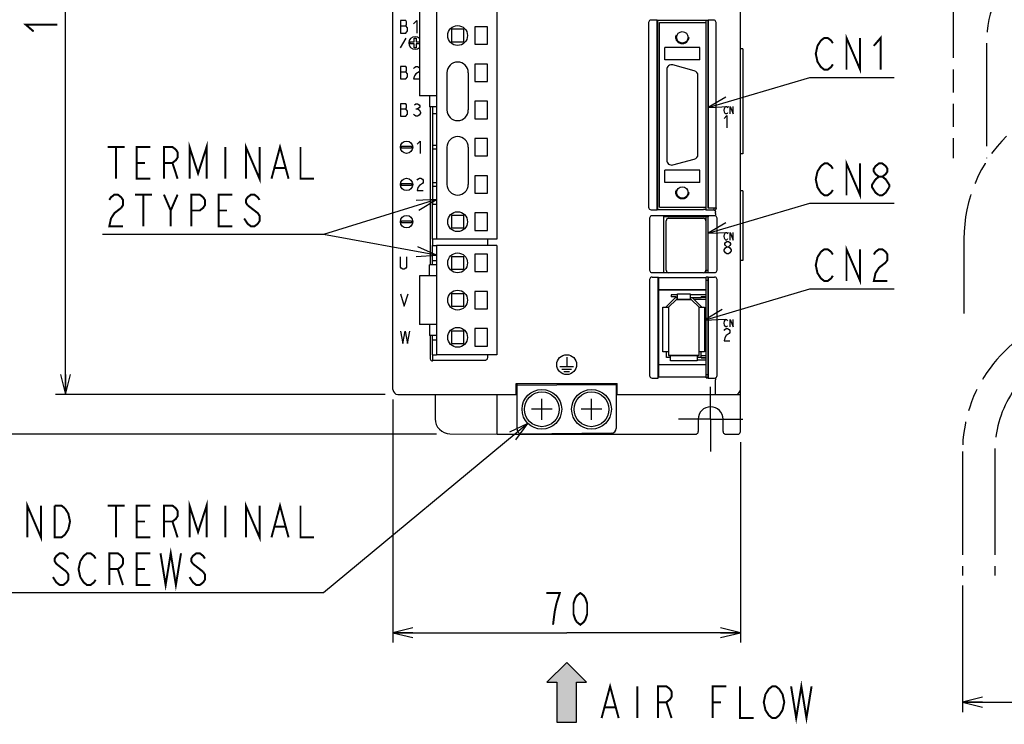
# Model space of a CAD drawing. Extents: x 60 to 814, y 62 to 560.
# Tile 5 of 21: x 335 to 533, y 214 to 355. Entities that reach past the tile are written whole.
import ezdxf

# ---------------------------------------------------------------- set-up
doc = ezdxf.new("R2010")
doc.units = 0
doc.header["$LTSCALE"] = 46.2
for name, pattern in [('CENTER', [0.6, 0.375, -0.075, 0.075, -0.075]), ('HIDDEN', [0.2, 0.1, -0.1]), ('PHANTOM', [0.8, 0.45, -0.05, 0.1, -0.05, 0.1, -0.05])]:
    doc.linetypes.add(name, pattern=pattern)
doc.layers.get('0').update_dxf_attribs({"linetype": 'CONTINUOUS'})
for name, color, linetype in [('ALL_AXIS', 7, 'CONTINUOUS'), ('ALL_CURVE', 7, 'CONTINUOUS'), ('ALL_DIM', 7, 'CONTINUOUS'), ('ALL_FEATURES', 7, 'CONTINUOUS'), ('ALL_NOTE', 7, 'CONTINUOUS'), ('DEFAULT_2', 8, 'HIDDEN')]:
    doc.layers.add(name, color=color, linetype=linetype)
doc.dimstyles.get("Standard").update_dxf_attribs({"dimtxt": 2.5, "dimasz": 2.5, "dimexe": 1.25, "dimexo": 0.625, "dimtad": 1, "dimcen": 2.5, "dimazin": 3, "dimtfac": 1, "dimtmove": 0, "dimatfit": 3})

# ---------------------------------------------------------------- blocks, each defined once
blk = doc.blocks.new('_OPEN')
at = {"color": 0, "linetype": 'BYBLOCK'}
for p, q in [((0, 0), (-1, 0.25)), ((-1, -0.25), (0, 0)), ((-1, 0), (0, 0))]:
    blk.add_line(p, q, dxfattribs=at)
blk = doc.blocks.new('*D2')
at = {"layer": 'ALL_DIM', "color": 2, "linetype": 'CONTINUOUS'}
for p, q in [((406.6, 440), (342, 440)), ((344, 440), (344, 360)), ((344, 280), (344, 360)), ((408.43, 280), (342, 280))]:
    blk.add_line(p, q, dxfattribs=at)
at = {"layer": 'ALL_DIM', "color": 2, "linetype": 'CONTINUOUS', "xscale": 4, "yscale": 4, "zscale": 4}
for p, rotation in [((344, 440), 90), ((344, 280), 270)]:
    blk.add_blockref('_OPEN', p, dxfattribs=dict(at, rotation=rotation))
blk = doc.blocks.new('*D3')
at = {"layer": 'ALL_DIM', "color": 2, "linetype": 'CONTINUOUS'}
for p, q in [((410, 279), (410, 230)), ((480, 270.41), (480, 230)), ((410, 232), (445, 232)), ((480, 232), (445, 232))]:
    blk.add_line(p, q, dxfattribs=at)
at = {"layer": 'ALL_DIM', "color": 2, "linetype": 'CONTINUOUS', "xscale": 4, "yscale": 4, "zscale": 4, "rotation": 180}
blk.add_blockref('_OPEN', (410, 232), dxfattribs=at)
at = {"layer": 'ALL_DIM', "color": 2, "linetype": 'CONTINUOUS', "xscale": 4, "yscale": 4, "zscale": 4}
blk.add_blockref('_OPEN', (480, 232), dxfattribs=at)
blk = doc.blocks.new('*D4')
at = {"layer": 'ALL_DIM', "color": 2, "linetype": 'CONTINUOUS'}
for p, q in [((409, 440), (328, 440)), ((330, 440), (330, 356)), ((330, 272), (330, 356)), ((418.75, 272), (328, 272))]:
    blk.add_line(p, q, dxfattribs=at)
at = {"layer": 'ALL_DIM', "color": 2, "linetype": 'CONTINUOUS', "xscale": 4, "yscale": 4, "zscale": 4}
for p, rotation in [((330, 440), 90), ((330, 272), 270)]:
    blk.add_blockref('_OPEN', p, dxfattribs=dict(at, rotation=rotation))
blk = doc.blocks.new('*D7')
at = {"layer": 'ALL_DIM', "color": 2, "linetype": 'CONTINUOUS'}
for p, q in [((600, 270.75), (600, 216)), ((524.75, 241.5), (524.75, 216)), ((524.75, 218), (562.38, 218)), ((600, 218), (562.38, 218))]:
    blk.add_line(p, q, dxfattribs=at)
at = {"layer": 'ALL_DIM', "color": 2, "linetype": 'CONTINUOUS', "xscale": 4, "yscale": 4, "zscale": 4, "rotation": 180}
blk.add_blockref('_OPEN', (524.75, 218), dxfattribs=at)
at = {"layer": 'ALL_DIM', "color": 2, "linetype": 'CONTINUOUS', "xscale": 4, "yscale": 4, "zscale": 4}
blk.add_blockref('_OPEN', (600, 218), dxfattribs=at)
blk = doc.blocks.new('ARROW_BL1', base_point=(445, 220))
at = {"color": 7, "linetype": 'CONTINUOUS'}
for p, q in [((445, 226), (441, 222)), ((449, 222), (445, 226)), ((441, 222), (443, 222)), ((443, 222), (443, 214)), ((447, 214), (447, 222)), ((447, 222), (449, 222)), ((443, 214), (447, 214))]:
    blk.add_line(p, q, dxfattribs=at)
for points in [[(441, 222), (445, 226), (443, 222)], [(445, 226), (447, 214), (443, 222)], [(447, 214), (445, 226), (447, 222)], [(445, 226), (449, 222), (447, 222)], [(447, 214), (443, 214), (443, 222)]]:
    blk.add_solid(points, dxfattribs=at)

msp = doc.modelspace()

# ---------------------------------------------------------------- linework, layer by layer
at = {"color": 7, "linetype": 'CONTINUOUS'}
for p, q in [((418, 336.6), (418, 318.3)), ((418, 311.3), (418, 310)), ((467.35, 300.05), (466.08, 300.05)), ((473.1, 300.05), (469.85, 300.05)), ((473.1, 299.65), (472.1, 299.65)), ((473.1, 299.55), (472.1, 299.55)), ((418, 288), (418, 286.755)), ((471.3, 286.95), (473.1, 286.95)), ((472.1, 287.45), (473.1, 287.45)), ((472.1, 287.35), (473.1, 287.35))]:
    msp.add_line(p, q, dxfattribs=at)
at = {"layer": 'ALL_AXIS', "color": 7, "linetype": 'CONTINUOUS'}
for p, q in [((418.775, 393.3), (418.775, 311.3)), ((430.925, 388.1), (430.925, 311.3)), ((415.325, 364.45), (415.325, 340.15)), ((473.1, 354.9), (473.1, 355.36)), ((426.525, 354.05), (426.525, 350.55)), ((429.025, 354.05), (426.525, 354.05)), ((429.025, 350.55), (429.025, 354.05)), ((426.525, 350.55), (429.025, 350.55)), ((426.525, 346.55), (426.525, 343.05)), ((429.025, 346.55), (426.525, 346.55)), ((429.025, 343.05), (429.025, 346.55)), ((465.15, 345.4), (465.15, 327.2)), ((470.709, 345.214), (466.409, 346.366)), ((471.45, 328.352), (471.45, 344.248)), ((426.525, 343.05), (429.025, 343.05)), ((418.775, 340.15), (415.325, 340.15)), ((429.025, 339.05), (426.525, 339.05)), ((426.525, 339.05), (426.525, 335.55)), ((429.025, 335.55), (429.025, 339.05)), ((426.525, 335.55), (429.025, 335.55)), ((429.025, 331.55), (426.525, 331.55)), ((426.525, 331.55), (426.525, 328.05)), ((429.025, 328.05), (429.025, 331.55)), ((426.525, 328.05), (429.025, 328.05)), ((466.409, 326.234), (470.709, 327.386)), ((429.025, 324.05), (426.525, 324.05)), ((426.525, 324.05), (426.525, 320.55)), ((429.025, 320.55), (429.025, 324.05)), ((426.525, 320.55), (429.025, 320.55)), ((473.1, 317.1), (473.1, 317.7)), ((474.7, 317.1), (474.7, 317.544)), ((429.025, 316.55), (426.525, 316.55)), ((426.525, 316.55), (426.525, 313.05)), ((429.025, 313.05), (429.025, 316.55)), ((465.55, 315.5), (472.55, 315.5)), ((473.1, 304.55), (473.1, 315.8)), ((465.05, 305), (465.05, 315)), ((473.05, 315), (473.05, 305)), ((473.1, 314.905), (473.05, 314.905)), ((426.525, 313.05), (429.025, 313.05)), ((430.925, 311.3), (418.775, 311.3)), ((430.925, 310), (418.775, 310)), ((418.775, 310), (418.775, 288)), ((430.925, 310), (430.925, 288)), ((424.275, 307.75), (421.775, 307.75)), ((421.775, 307.75), (421.775, 305.25)), ((424.275, 305.25), (424.275, 307.75)), ((429.025, 308.25), (426.525, 308.25)), ((426.525, 308.25), (426.525, 304.75)), ((429.025, 304.75), (429.025, 308.25)), ((418.775, 303.9), (415.325, 303.9)), ((415.325, 303.9), (415.325, 294.1)), ((421.775, 305.25), (424.275, 305.25)), ((426.525, 304.75), (429.025, 304.75)), ((472.55, 304.5), (465.55, 304.5)), ((473.1, 305.095), (473.05, 305.095)), ((473.1, 305.05), (473.5, 305.05)), ((473.1, 284), (473.1, 303.602)), ((473.1, 303.05), (473.5, 303.05)), ((429.025, 300.75), (426.525, 300.75)), ((426.525, 300.75), (426.525, 297.25)), ((429.025, 297.25), (429.025, 300.75)), ((426.525, 297.25), (429.025, 297.25)), ((418.775, 294.1), (415.325, 294.1)), ((429.025, 293.25), (426.525, 293.25)), ((426.525, 293.25), (426.525, 289.75)), ((429.025, 289.75), (429.025, 293.25)), ((426.525, 289.75), (429.025, 289.75)), ((430.925, 288), (418.775, 288)), ((473.1, 284), (473.5, 284)), ((455, 282.122), (455.2, 282.126)), ((455, 280), (455.2, 280))]:
    msp.add_line(p, q, dxfattribs=at)
at = {"layer": 'ALL_AXIS', "color": 7, "linetype": 'CENTER'}
for q in [(474, 281.5), (467.5, 275), (480.5, 275), (474, 268.5)]:
    msp.add_line((474, 275), q, dxfattribs=at)
at = {"layer": 'ALL_AXIS', "color": 7, "linetype": 'CONTINUOUS'}
for centre, radius in [((423.025, 352.3), 2), ((423.025, 314.8), 2), ((423.025, 306.5), 2), ((423.025, 299), 2), ((423.025, 291.5), 2), ((440, 277), 4), ((440, 277), 3.5), ((450, 277), 4), ((450, 277), 3.5)]:
    msp.add_circle(centre, radius, dxfattribs=at)
for centre, radius, start, end in [((466.15, 345.4), 1, 75, 180), ((470.45, 344.248), 1, 0, 75), ((470.45, 328.352), 1, 285, 360), ((466.15, 327.2), 1, 180, 285), ((465.55, 315), 0.5, 90, 180), ((472.55, 315), 0.5, 0, 90), ((465.55, 305), 0.5, 180, 270), ((472.55, 305), 0.5, 270, 360)]:
    msp.add_arc(centre, radius, start, end, dxfattribs=at)
at = {"layer": 'ALL_CURVE', "color": 4, "linetype": 'CONTINUOUS'}
for p, q in [((411.5, 355.3), (411.5, 352.8)), ((412.594, 355.3), (411.5, 355.3)), ((412.75, 355.092), (412.594, 355.3)), ((414.156, 354.675), (414.781, 355.3)), ((414.781, 355.3), (414.781, 352.8)), ((411.5, 354.258), (412.594, 354.258)), ((412.594, 354.258), (412.75, 354.467)), ((412.906, 353.842), (412.594, 354.258)), ((412.594, 352.8), (412.906, 353.217)), ((412.75, 354.467), (412.75, 355.092)), ((412.906, 353.217), (412.906, 353.842)), ((411.5, 352.8), (412.594, 352.8)), ((411.5, 349.8), (412.655, 351.8)), ((414.25, 351), (414.25, 351.8)), ((414.25, 351.8), (414.65, 351.8)), ((414.65, 351.8), (414.65, 351)), ((413.45, 350.6), (413.45, 351)), ((413.45, 351), (414.25, 351)), ((414.25, 350.6), (413.45, 350.6)), ((414.25, 349.8), (414.25, 350.6)), ((414.65, 349.8), (414.25, 349.8)), ((414.65, 351), (415.325, 351)), ((414.65, 350.6), (414.65, 349.8)), ((415.325, 350.6), (414.65, 350.6)), ((411.5, 346.05), (411.5, 343.55)), ((412.594, 346.05), (411.5, 346.05)), ((412.75, 345.842), (412.594, 346.05)), ((412.594, 345.008), (412.75, 345.217)), ((412.75, 345.217), (412.75, 345.842)), ((414.156, 345.633), (414.312, 345.842)), ((414.312, 345.842), (414.625, 346.05)), ((414.625, 346.05), (414.938, 346.05)), ((414.938, 346.05), (415.25, 345.842)), ((415.25, 345.842), (415.325, 345.742)), ((411.5, 345.008), (412.594, 345.008)), ((411.5, 343.55), (412.594, 343.55)), ((412.906, 344.592), (412.594, 345.008)), ((412.594, 343.55), (412.906, 343.967)), ((412.906, 343.967), (412.906, 344.592)), ((414.312, 344.175), (414.156, 343.55)), ((414.156, 343.55), (415.325, 343.55)), ((414.625, 344.592), (414.312, 344.175)), ((415.25, 345.008), (414.625, 344.592)), ((415.325, 345.108), (415.25, 345.008)), ((411.5, 338.55), (411.5, 336.05)), ((412.594, 338.55), (411.5, 338.55)), ((411.5, 337.508), (412.594, 337.508)), ((412.75, 338.342), (412.594, 338.55)), ((412.594, 337.508), (412.75, 337.717)), ((412.906, 337.092), (412.594, 337.508)), ((412.75, 337.717), (412.75, 338.342)), ((414.312, 338.342), (414.625, 338.55)), ((414.625, 338.55), (414.938, 338.55)), ((414.625, 337.508), (414.938, 337.508)), ((414.938, 338.55), (415.25, 338.342)), ((415.25, 337.717), (414.938, 337.508)), ((414.938, 337.508), (415.25, 337.3)), ((415.25, 338.342), (415.406, 338.133)), ((415.406, 337.925), (415.25, 337.717)), ((415.25, 337.3), (415.562, 336.883)), ((415.406, 338.133), (415.406, 337.925)), ((476.705, 337.25), (476.775, 337.625)), ((476.775, 337.625), (476.914, 337.875)), ((476.914, 337.875), (477.053, 338)), ((477.053, 338), (477.193, 338)), ((477.193, 338), (477.332, 337.875)), ((477.332, 337.875), (477.402, 337.75)), ((477.959, 338), (478.516, 336.5)), ((477.959, 336.5), (477.959, 338)), ((478.516, 336.5), (478.516, 338)), ((411.5, 336.05), (412.594, 336.05)), ((412.594, 336.05), (412.906, 336.467)), ((412.906, 336.467), (412.906, 337.092)), ((414.312, 336.258), (414.156, 336.467)), ((414.625, 336.05), (414.312, 336.258)), ((414.938, 336.05), (414.625, 336.05)), ((415.25, 336.258), (414.938, 336.05)), ((415.562, 336.675), (415.25, 336.258)), ((415.562, 336.883), (415.562, 336.675)), ((476.775, 336.875), (476.705, 337.25)), ((476.705, 335.575), (477.286, 336.2)), ((476.914, 336.625), (476.775, 336.875)), ((477.053, 336.5), (476.914, 336.625)), ((477.193, 336.5), (477.053, 336.5)), ((477.332, 336.625), (477.193, 336.5)), ((477.286, 336.2), (477.286, 333.7)), ((477.402, 336.75), (477.332, 336.625)), ((411.75, 329.6), (411.75, 330)), ((411.75, 330), (413.75, 330)), ((413.75, 329.6), (411.75, 329.6)), ((413.75, 330), (413.75, 329.6)), ((414.85, 330.425), (415.475, 331.05)), ((415.475, 331.05), (415.475, 328.55)), ((415.006, 323.342), (415.319, 323.55)), ((415.319, 323.55), (415.631, 323.55)), ((415.631, 323.55), (415.944, 323.342)), ((411.75, 322.1), (411.75, 322.5)), ((411.75, 322.5), (413.75, 322.5)), ((413.75, 322.1), (411.75, 322.1)), ((413.75, 322.5), (413.75, 322.1)), ((414.85, 323.133), (415.006, 323.342)), ((415.006, 321.675), (414.85, 321.05)), ((415.319, 322.092), (415.006, 321.675)), ((415.944, 322.508), (415.319, 322.092)), ((415.944, 323.342), (416.1, 323.133)), ((416.1, 322.717), (415.944, 322.508)), ((416.1, 323.133), (416.1, 322.717)), ((414.85, 321.05), (416.1, 321.05)), ((411.75, 315), (413.75, 315)), ((411.75, 314.6), (411.75, 315)), ((413.75, 314.6), (411.75, 314.6)), ((413.75, 315), (413.75, 314.6)), ((476.705, 311.85), (476.775, 312.225)), ((476.775, 311.475), (476.705, 311.85)), ((476.775, 312.225), (476.914, 312.475)), ((476.914, 311.225), (476.775, 311.475)), ((476.914, 312.475), (477.053, 312.6)), ((477.053, 312.6), (477.193, 312.6)), ((477.193, 312.6), (477.332, 312.475)), ((477.332, 312.475), (477.402, 312.35)), ((477.959, 312.6), (478.516, 311.1)), ((477.959, 311.1), (477.959, 312.6)), ((478.516, 311.1), (478.516, 312.6)), ((476.705, 309.133), (476.995, 309.55)), ((476.85, 310.383), (476.995, 310.592)), ((476.85, 310.175), (476.85, 310.383)), ((476.995, 309.967), (476.85, 310.175)), ((477.053, 311.1), (476.914, 311.225)), ((476.995, 310.592), (477.286, 310.8)), ((477.286, 309.758), (476.995, 309.967)), ((476.995, 309.55), (477.286, 309.758)), ((477.193, 311.1), (477.053, 311.1)), ((477.332, 311.225), (477.193, 311.1)), ((477.286, 310.8), (477.576, 310.8)), ((477.286, 309.758), (477.576, 309.758)), ((477.402, 311.35), (477.332, 311.225)), ((477.576, 310.8), (477.866, 310.592)), ((477.866, 309.967), (477.576, 309.758)), ((477.576, 309.758), (477.866, 309.55)), ((477.866, 310.592), (478.011, 310.383)), ((478.011, 310.175), (477.866, 309.967)), ((477.866, 309.55), (478.156, 309.133)), ((478.011, 310.383), (478.011, 310.175)), ((411.5, 305.667), (411.5, 307.75)), ((412.75, 307.75), (412.75, 305.667)), ((476.705, 308.925), (476.705, 309.133)), ((476.995, 308.508), (476.705, 308.925)), ((477.286, 308.3), (476.995, 308.508)), ((477.576, 308.3), (477.286, 308.3)), ((477.866, 308.508), (477.576, 308.3)), ((478.156, 308.925), (477.866, 308.508)), ((478.156, 309.133), (478.156, 308.925)), ((411.656, 305.458), (411.5, 305.667)), ((412.75, 305.667), (412.594, 305.458)), ((411.969, 305.25), (411.656, 305.458)), ((412.281, 305.25), (411.969, 305.25)), ((412.594, 305.458), (412.281, 305.25)), ((411.5, 300.25), (412.281, 297.75)), ((412.281, 297.75), (413.062, 300.25)), ((476.705, 294.35), (476.775, 294.725)), ((476.775, 293.975), (476.705, 294.35)), ((476.775, 294.725), (476.914, 294.975)), ((476.914, 293.725), (476.775, 293.975)), ((476.914, 294.975), (477.053, 295.1)), ((477.053, 293.6), (476.914, 293.725)), ((477.053, 295.1), (477.193, 295.1)), ((477.193, 295.1), (477.332, 294.975)), ((477.332, 293.725), (477.193, 293.6)), ((477.332, 294.975), (477.402, 294.85)), ((477.402, 293.85), (477.332, 293.725)), ((477.959, 295.1), (478.516, 293.6)), ((477.959, 293.6), (477.959, 295.1)), ((478.516, 293.6), (478.516, 295.1)), ((411.5, 292.75), (411.969, 290.25)), ((411.969, 290.25), (412.438, 292.75)), ((412.438, 292.75), (412.906, 290.25)), ((412.906, 290.25), (413.375, 292.75)), ((476.705, 292.883), (476.85, 293.092)), ((476.85, 293.092), (477.14, 293.3)), ((477.14, 291.842), (476.85, 291.425)), ((477.193, 293.6), (477.053, 293.6)), ((477.14, 293.3), (477.431, 293.3)), ((477.721, 292.258), (477.14, 291.842)), ((477.431, 293.3), (477.721, 293.092)), ((477.721, 293.092), (477.866, 292.883)), ((477.866, 292.467), (477.721, 292.258)), ((477.866, 292.883), (477.866, 292.467)), ((476.85, 291.425), (476.705, 290.8)), ((476.705, 290.8), (477.866, 290.8)), ((445, 287.5), (445, 285.6)), ((443.6, 285.6), (446.4, 285.6)), ((444, 285.1), (446, 285.1)), ((444.4, 284.6), (445.6, 284.6))]:
    msp.add_line(p, q, dxfattribs=at)
at = {"layer": 'ALL_CURVE', "color": 40, "linetype": 'CONTINUOUS'}
for p, q in [((465.5, 297.55), (467.1, 299.15)), ((467.1, 299.15), (470.1, 299.15)), ((470.1, 299.15), (471.7, 297.55)), ((465.5, 297.55), (465.5, 287.85)), ((471.7, 287.85), (471.7, 297.55)), ((471.7, 287.85), (465.5, 287.85)), ((440, 274.9), (440, 279.1)), ((450, 274.9), (450, 279.1)), ((442.1, 277), (437.9, 277)), ((452.1, 277), (447.9, 277))]:
    msp.add_line(p, q, dxfattribs=at)
at = {"layer": 'ALL_CURVE', "color": 4, "linetype": 'CONTINUOUS'}
for centre, radius in [((412.75, 329.8), 1.25), ((412.75, 322.3), 1.25), ((412.75, 314.8), 1.25), ((445, 286), 2)]:
    msp.add_circle(centre, radius, dxfattribs=at)
msp.add_arc((414.45, 350.8), 1.25, 45.57243, 314.42757, dxfattribs=at)
at = {"layer": 'ALL_DIM', "color": 2, "linetype": 'CONTINUOUS', "const_width": 0.4}
for points in [[(337.6, 353.12), (336, 354.496), (342.4, 354.496)], [(442.248, 233.6), (442.592, 236.267), (442.936, 237.867), (443.28, 238.933), (443.624, 240), (440.872, 240)], [(447.752, 233.6), (447.064, 234.133), (446.72, 234.667), (446.376, 235.733), (446.376, 237.867), (446.72, 238.933), (447.064, 239.467), (447.752, 240), (448.44, 239.467), (448.784, 238.933), (449.128, 237.867), (449.128, 235.733), (448.784, 234.667), (448.44, 234.133), (447.752, 233.6)]]:
    msp.add_lwpolyline(points, dxfattribs=at)
at = {"layer": 'ALL_FEATURES', "color": 7, "linetype": 'CONTINUOUS'}
for p, q in [((410, 281), (410, 439)), ((480, 272.5), (480, 439)), ((463.265, 355.4), (462, 355.4)), ((463.265, 355.4), (463.3, 355.36)), ((463.265, 317.2), (463.265, 355.4)), ((473.5, 355.36), (463.3, 355.36)), ((463.3, 355.36), (463.3, 317.24)), ((473.5, 355.36), (473.535, 355.4)), ((473.5, 355.36), (473.5, 317.561)), ((474.6, 355.4), (473.535, 355.4)), ((473.535, 317.544), (473.535, 355.4)), ((421.775, 353.55), (421.775, 351.05)), ((424.275, 353.55), (421.775, 353.55)), ((424.275, 351.05), (424.275, 353.55)), ((461.5, 354.9), (461.5, 317.7)), ((463.7, 354.9), (473.1, 354.9)), ((463.7, 317.7), (463.7, 354.9)), ((473.1, 317.7), (473.1, 354.9)), ((475.1, 317.544), (475.1, 354.9)), ((421.775, 351.05), (424.275, 351.05)), ((471.85, 349.9), (464.75, 349.9)), ((464.75, 347.4), (464.75, 349.9)), ((471.85, 347.4), (471.85, 349.9)), ((480.5, 349.6), (480, 349.6)), ((480.5, 349.6), (480.5, 328.5)), ((471.85, 347.4), (464.75, 347.4)), ((420.875, 344.8), (420.875, 337.3)), ((425.175, 344.8), (425.175, 337.3)), ((417.335, 340.15), (417.335, 337.95)), ((418.775, 337.95), (417.335, 337.95)), ((417.5, 337.95), (417.5, 306.1)), ((418, 337.95), (418, 336.6)), ((418, 336.6), (418.775, 336.6)), ((418.775, 330.12), (418, 330.12)), ((418, 329.48), (418.775, 329.48)), ((420.875, 329.8), (420.875, 322.3)), ((425.175, 329.8), (425.175, 322.3)), ((480.5, 328.5), (480, 328.5)), ((471.85, 325.2), (464.75, 325.2)), ((464.75, 322.7), (464.75, 325.2)), ((471.85, 322.7), (471.85, 325.2)), ((418.775, 322.62), (418, 322.62)), ((418, 321.98), (418.775, 321.98)), ((471.85, 322.7), (464.75, 322.7)), ((480.5, 321), (480, 321)), ((480.5, 321), (480.5, 307)), ((418, 318.3), (418.775, 318.3)), ((418, 311.3), (418, 318.3)), ((463.7, 317.7), (473.1, 317.7)), ((473.5, 317.561), (473.535, 317.544)), ((475.1, 317.544), (473.535, 317.544)), ((475.1, 317.544), (475.2, 317.5)), ((475.2, 317.5), (475.2, 317.6)), ((424.275, 316.05), (421.775, 316.05)), ((421.775, 316.05), (421.775, 313.55)), ((424.275, 313.55), (424.275, 316.05)), ((461.7, 315.504), (461.7, 305.031)), ((462, 317.2), (463.265, 317.2)), ((474.804, 316), (462.196, 316)), ((463.265, 317.2), (463.3, 317.24)), ((463.3, 317.24), (472.539, 317.24)), ((473.517, 315.817), (464.483, 315.817)), ((464.483, 315.817), (464.5, 315.8)), ((464.483, 315.817), (464.483, 304.533)), ((473.5, 315.8), (464.5, 315.8)), ((464.5, 315.8), (464.5, 304.55)), ((473.048, 317.22), (472.539, 317.24)), ((473.048, 317.22), (473.1, 317.1)), ((474.7, 317.1), (473.1, 317.1)), ((473.517, 315.817), (473.5, 315.8)), ((473.5, 304.55), (473.5, 315.8)), ((473.517, 304.533), (473.517, 315.817)), ((475, 316.466), (475, 316.717)), ((475.3, 305.031), (475.3, 315.504)), ((421.775, 313.55), (424.275, 313.55)), ((473.1, 313.735), (473.05, 313.735)), ((473.1, 312.855), (473.05, 312.855)), ((418.775, 311.3), (418, 311.3)), ((418, 310), (418.775, 310)), ((418, 306.1), (418, 310)), ((429.082, 310), (429.082, 311.3)), ((473.1, 310.32), (473.05, 310.32)), ((473.1, 309.68), (473.05, 309.68)), ((418.775, 306.1), (417.335, 306.1)), ((417.335, 303.9), (417.335, 306.1)), ((418, 307), (418.775, 307)), ((473.1, 307.145), (473.05, 307.145)), ((473.1, 306.265), (473.05, 306.265)), ((480.5, 307), (480, 307)), ((462.203, 304.533), (464.483, 304.533)), ((462.203, 303.637), (463.413, 303.637)), ((463.413, 303.637), (463.483, 303.567)), ((463.413, 283.3), (463.413, 303.637)), ((463.483, 303.567), (473.048, 303.567)), ((463.483, 303.567), (463.483, 301.067)), ((464.483, 304.533), (464.5, 304.55)), ((464.5, 304.55), (465.363, 304.55)), ((472.737, 304.55), (473.5, 304.55)), ((473.083, 303.602), (473.048, 303.567)), ((473.048, 303.567), (473.048, 301.067)), ((473.483, 303.602), (473.083, 303.602)), ((473.483, 303.602), (473.517, 303.637)), ((473.517, 304.533), (473.5, 304.55)), ((473.5, 303.62), (473.5, 283.367)), ((473.517, 304.533), (474.797, 304.533)), ((473.517, 303.637), (474.797, 303.637)), ((473.517, 283.3), (473.517, 303.637)), ((461.7, 303.138), (461.7, 283.797)), ((475.3, 283.797), (475.3, 303.138)), ((424.275, 300.25), (421.775, 300.25)), ((421.775, 300.25), (421.775, 297.75)), ((424.275, 297.75), (424.275, 300.25)), ((463.483, 301.067), (473.048, 301.067)), ((463.483, 301.067), (463.5, 301.05)), ((473.03, 301.05), (463.5, 301.05)), ((463.5, 301.05), (463.5, 286.05)), ((466.08, 300.05), (466.08, 299.65)), ((467.08, 299.65), (466.08, 299.65)), ((467.08, 299.65), (467.08, 299.55)), ((467.35, 300.25), (469.85, 300.25)), ((467.35, 299.15), (467.35, 300.25)), ((469.85, 300.25), (469.85, 299.15)), ((472.1, 299.55), (472.1, 299.65)), ((473.03, 301.05), (473.048, 301.067)), ((421.775, 297.75), (424.275, 297.75)), ((465.1, 297.716), (466.934, 299.55)), ((465.1, 297.55), (465.1, 297.716)), ((467.1, 299.15), (465.5, 297.55)), ((466.934, 299.55), (467.35, 299.55)), ((470.1, 299.15), (467.1, 299.15)), ((469.85, 299.55), (472.1, 299.55)), ((471.7, 297.55), (470.1, 299.15)), ((470.266, 299.55), (472.1, 297.716)), ((473.1, 299.15), (470.666, 299.15)), ((472.1, 297.716), (472.1, 297.55)), ((464.4, 297.55), (465.5, 297.55)), ((464.4, 288.55), (464.4, 297.55)), ((465.5, 297.55), (465.5, 287.85)), ((471.7, 297.55), (472.8, 297.55)), ((471.7, 287.85), (471.7, 297.55)), ((472.8, 297.55), (472.8, 288.55)), ((417.335, 294.1), (417.335, 291.9)), ((418.775, 291.9), (417.335, 291.9)), ((417.5, 291.9), (417.5, 287.254)), ((418, 288), (418, 291.9)), ((424.275, 292.75), (421.775, 292.75)), ((421.775, 292.75), (421.775, 290.25)), ((424.275, 290.25), (424.275, 292.75)), ((418, 291), (418.775, 291)), ((421.775, 290.25), (424.275, 290.25)), ((418, 288), (418.775, 288)), ((429.082, 287.418), (429.082, 288)), ((465.5, 288.55), (464.4, 288.55)), ((465.1, 287.45), (465.1, 288.55)), ((465.5, 287.85), (471.7, 287.85)), ((465.9, 286.75), (465.9, 287.85)), ((471.3, 287.85), (471.3, 286.75)), ((472.8, 288.55), (471.7, 288.55)), ((472.1, 287.35), (472.1, 288.55)), ((472.1, 287.85), (473.1, 287.85)), ((417.902, 286.764), (418, 286.755)), ((418.079, 286.918), (418, 286.755)), ((418.079, 286.918), (428.582, 286.918)), ((463.483, 286.033), (463.5, 286.05)), ((463.483, 286.033), (473.048, 286.033)), ((463.483, 286.033), (463.483, 283.567)), ((463.5, 286.05), (473.03, 286.05)), ((465.9, 287.45), (465.1, 287.45)), ((471.3, 286.75), (465.9, 286.75)), ((472.1, 287.45), (471.3, 287.45)), ((473.03, 286.05), (473.048, 286.033)), ((473.048, 286.033), (473.048, 283.567)), ((434.8, 282.2), (455.2, 282.2)), ((434.8, 280), (434.8, 282.2)), ((435, 273.009), (435, 282.2)), ((435, 281.86), (451, 282)), ((451, 282), (451, 282.2)), ((451, 282), (455, 281.965)), ((455, 282.2), (455, 273.166)), ((455.2, 280), (455.2, 282.2)), ((462.2, 283.3), (463.413, 283.3)), ((463.413, 283.3), (463.483, 283.567)), ((463.483, 283.567), (473.048, 283.567)), ((473.1, 283.367), (473.048, 283.567)), ((473.065, 283.5), (473.5, 283.5)), ((473.1, 283.367), (473.5, 283.367)), ((473.5, 283.367), (473.517, 283.3)), ((473.517, 283.3), (474.8, 283.3)), ((475, 280), (475, 282.918)), ((411, 280), (435, 280)), ((418.506, 280), (418.506, 275.083)), ((431, 272), (431, 280)), ((434.8, 281.602), (435, 281.6)), ((434.8, 281.102), (435, 281.1)), ((455.2, 280), (480, 280)), ((471.5, 275), (471.5, 272.5)), ((476.5, 272.5), (476.5, 275)), ((421.481, 272.084), (431, 272)), ((431, 272), (471, 272)), ((454.009, 272.166), (436.009, 272.009)), ((477, 272), (479.5, 272))]:
    msp.add_line(p, q, dxfattribs=at)
at = {"layer": 'ALL_FEATURES', "color": 8, "linetype": 'PHANTOM'}
for p, q in [((522.9, 368.57), (522.9, 327.57)), ((529.6, 350.77), (529.6, 327.57)), ((525.045, 311.3), (525.045, 296.3)), ((524.75, 268.5), (524.75, 243.5)), ((531.25, 268.5), (531.25, 243.5))]:
    msp.add_line(p, q, dxfattribs=at)
at = {"layer": 'ALL_FEATURES', "color": 1, "linetype": 'CONTINUOUS'}
for p, q in [((473.1, 354.9), (473.1, 355.36)), ((473.1, 317.1), (473.1, 317.7)), ((473.1, 304.55), (473.1, 315.8)), ((473.1, 285), (473.1, 303.602))]:
    msp.add_line(p, q, dxfattribs=at)
at = {"layer": 'ALL_FEATURES', "color": 7, "linetype": 'CONTINUOUS'}
for points in [[(462, 355.4), (461.845, 355.376), (461.706, 355.305), (461.595, 355.194), (461.524, 355.055), (461.5, 354.9)], [(475.1, 354.9), (475.076, 355.055), (475.005, 355.194), (474.894, 355.305), (474.755, 355.376), (474.6, 355.4)], [(461.5, 317.7), (461.524, 317.545), (461.595, 317.406), (461.706, 317.295), (461.845, 317.224), (462, 317.2)], [(474.7, 317.1), (474.837, 317.119), (474.962, 317.174), (475.068, 317.261), (475.146, 317.373), (475.2, 317.5)], [(462.196, 316), (462.041, 315.976), (461.903, 315.906), (461.794, 315.797), (461.724, 315.659), (461.7, 315.504)], [(475.3, 315.504), (475.276, 315.659), (475.206, 315.797), (475.097, 315.906), (474.959, 315.976), (474.804, 316)], [(474.885, 317.021), (474.91, 316.999), (474.94, 316.94), (474.971, 316.849), (474.998, 316.739)], [(475, 316.463), (474.994, 316.357), (474.981, 316.265), (474.963, 316.198), (474.942, 316.165)], [(475, 316.717), (475, 316.725), (474.999, 316.732), (474.998, 316.739)], [(461.7, 305.031), (461.724, 304.878), (461.795, 304.739), (461.906, 304.629), (462.047, 304.557), (462.203, 304.533)], [(462.203, 303.637), (462.047, 303.613), (461.906, 303.541), (461.795, 303.431), (461.724, 303.292), (461.7, 303.138)], [(474.797, 304.533), (474.953, 304.557), (475.094, 304.629), (475.205, 304.739), (475.276, 304.878), (475.3, 305.031)], [(475.3, 303.138), (475.276, 303.292), (475.205, 303.431), (475.094, 303.541), (474.953, 303.613), (474.797, 303.637)], [(417.5, 287.254), (417.51, 287.157), (417.538, 287.063), (417.584, 286.977), (417.646, 286.901), (417.722, 286.839), (417.809, 286.792), (417.902, 286.764)], [(428.582, 286.918), (428.691, 286.93), (428.796, 286.966), (428.892, 287.026), (428.973, 287.105), (429.033, 287.201), (429.07, 287.308), (429.082, 287.418)], [(461.7, 283.797), (461.724, 283.643), (461.795, 283.505), (461.905, 283.395), (462.044, 283.325), (462.2, 283.3)], [(474.8, 283.3), (474.956, 283.325), (475.095, 283.395), (475.205, 283.505), (475.276, 283.643), (475.3, 283.797)], [(474.942, 283.219), (474.963, 283.191), (474.982, 283.125), (474.995, 283.03), (475, 282.919)], [(418.506, 275.083), (418.563, 274.501), (418.731, 273.942), (419.006, 273.425), (419.375, 272.972), (419.825, 272.599), (420.34, 272.32), (420.899, 272.146), (421.481, 272.084)], [(471, 272), (471.154, 272.024), (471.294, 272.096), (471.405, 272.206), (471.476, 272.345), (471.5, 272.5)], [(476.5, 272.5), (476.524, 272.345), (476.595, 272.206), (476.706, 272.096), (476.846, 272.024), (477, 272)], [(479.5, 272), (479.655, 272.024), (479.794, 272.095), (479.905, 272.206), (479.976, 272.346), (480, 272.5)]]:
    msp.add_lwpolyline(points, dxfattribs=at)
for centre in [(468.3, 351.93), (468.3, 320.67)]:
    msp.add_circle(centre, 1.154, dxfattribs=at)
at = {"layer": 'ALL_FEATURES', "color": 8, "linetype": 'PHANTOM'}
for centre, radius, start in [((553.05, 350.77), 23.45, 90), ((554.395, 311.3), 29.35, 90), ((553, 268.5), 28.25, 106.92808), ((553, 268.5), 21.75, 117.63651)]:
    msp.add_arc(centre, radius, start, 180, dxfattribs=at)
at = {"layer": 'ALL_FEATURES', "color": 7, "linetype": 'CONTINUOUS'}
for centre, radius, start, end in [((423.025, 344.8), 2.15, 0, 180), ((423.025, 337.3), 2.15, 180, 360), ((423.025, 329.8), 2.15, 0, 180), ((423.025, 322.3), 2.15, 180, 360), ((472.8, 283.595), 0.3, 336.20496, 342.20158), ((411, 281), 1, 180, 270), ((479, 281), 1, 270, 360), ((474, 275), 2.5, 0, 180), ((436, 273.009), 1, 180, 270.5), ((454, 273.166), 1, 270.5, 360)]:
    msp.add_arc(centre, radius, start, end, dxfattribs=at)
at = {"layer": 'ALL_NOTE', "color": 2, "linetype": 'CONTINUOUS'}
for p, q in [((473.535, 337.798), (494, 343.823)), ((494, 343.823), (494.5, 343.823)), ((494.5, 343.823), (511.012, 343.823)), ((418.775, 319.255), (396, 312.25)), ((473.517, 312.473), (494, 318.524)), ((494, 318.524), (494.5, 318.524)), ((494.5, 318.524), (511.012, 318.524)), ((395.5, 312.25), (351.468, 312.25)), ((395.5, 312.25), (351.468, 312.25)), ((396, 312.25), (395.5, 312.25)), ((396, 312.25), (395.5, 312.25)), ((418.775, 308.056), (396, 312.25)), ((472.8, 294.983), (494, 301.246)), ((494, 301.246), (494.5, 301.246)), ((494.5, 301.246), (511.012, 301.246)), ((437.172, 274.172), (396, 240)), ((395.5, 240), (312.94, 240)), ((396, 240), (395.5, 240))]:
    msp.add_line(p, q, dxfattribs=at)
at = {"layer": 'ALL_NOTE', "color": 2, "linetype": 'CONTINUOUS', "const_width": 0.4}
for points in [[(495.532, 350.223), (496.22, 351.29), (496.908, 351.823), (497.596, 351.823), (498.284, 351.29), (498.628, 350.757)], [(501.38, 345.423), (501.38, 351.823), (504.132, 345.423), (504.132, 351.823)], [(506.884, 350.223), (508.26, 351.823), (508.26, 345.423)], [(498.628, 346.49), (498.284, 345.957), (497.596, 345.423), (496.908, 345.423), (496.22, 345.957), (495.876, 346.49), (495.532, 347.023), (495.188, 348.623), (495.532, 350.223)], [(352.5, 329.85), (355.94, 329.85)], [(354.22, 329.85), (354.22, 323.45)], [(361.1, 323.45), (358.348, 323.45), (358.348, 329.85), (361.1, 329.85)], [(363.852, 323.45), (363.852, 329.85), (365.572, 329.85), (366.26, 329.317), (366.604, 328.784), (366.604, 327.717), (366.26, 327.184), (365.572, 326.65), (363.852, 326.65)], [(369.012, 323.45), (369.012, 329.85), (370.732, 324.517), (372.452, 329.85), (372.452, 323.45)], [(376.236, 329.85), (376.236, 323.45)], [(380.364, 323.45), (380.364, 329.85), (383.116, 323.45), (383.116, 329.85)], [(385.524, 323.45), (387.244, 329.85), (388.964, 323.45)], [(391.372, 329.85), (391.372, 323.45), (394.124, 323.45)], [(501.38, 320.124), (501.38, 326.524), (504.132, 320.124), (504.132, 326.524)], [(358.348, 326.65), (360.068, 326.65)], [(365.572, 326.65), (366.604, 323.45)], [(386.212, 325.584), (388.276, 325.584)], [(495.532, 324.924), (496.22, 325.991), (496.908, 326.524), (497.596, 326.524), (498.284, 325.991), (498.628, 325.457)], [(507.916, 323.857), (507.228, 324.391), (506.884, 324.924), (506.884, 325.457), (507.228, 325.991), (507.916, 326.524), (508.604, 326.524), (509.292, 325.991), (509.636, 325.457), (509.636, 324.924), (509.292, 324.391), (508.604, 323.857)], [(498.628, 321.191), (498.284, 320.657), (497.596, 320.124), (496.908, 320.124), (496.22, 320.657), (495.876, 321.191), (495.532, 321.724), (495.188, 323.324), (495.532, 324.924)], [(507.916, 320.124), (507.228, 320.657), (506.884, 321.191), (506.54, 321.724), (506.54, 322.257), (507.228, 323.324)], [(507.228, 323.324), (507.916, 323.857), (508.604, 323.857), (509.292, 323.324), (509.636, 322.791), (509.98, 322.257), (509.98, 321.724)], [(509.98, 321.724), (509.292, 320.657), (508.604, 320.124), (507.916, 320.124)], [(352.844, 319.184), (353.188, 319.717), (353.876, 320.25), (354.564, 320.25), (355.252, 319.717), (355.596, 319.184), (355.596, 318.117), (355.252, 317.584)], [(358.004, 320.25), (361.444, 320.25)], [(359.724, 320.25), (359.724, 313.85)], [(363.852, 320.25), (365.228, 317.05), (365.228, 313.85)], [(365.228, 317.05), (366.604, 320.25)], [(369.356, 313.85), (369.356, 320.25), (371.076, 320.25), (371.764, 319.717), (372.108, 319.184), (372.108, 318.117), (371.764, 317.584), (371.076, 317.05), (369.356, 317.05)], [(377.612, 313.85), (374.86, 313.85), (374.86, 320.25), (377.612, 320.25)], [(383.116, 319.184), (382.772, 319.717), (382.084, 320.25), (381.396, 320.25), (380.708, 319.717), (380.364, 319.184), (380.364, 318.65), (380.708, 318.117)], [(355.252, 317.584), (353.876, 316.517), (353.188, 315.45), (352.844, 313.85), (355.596, 313.85)], [(380.708, 318.117), (382.772, 316.517), (383.116, 315.984), (383.116, 314.917), (382.772, 314.384), (382.084, 313.85), (381.396, 313.85), (380.708, 314.384), (380.02, 315.45)], [(374.86, 317.05), (376.58, 317.05)], [(501.38, 302.846), (501.38, 309.246), (504.132, 302.846), (504.132, 309.246)], [(498.628, 303.912), (498.284, 303.379), (497.596, 302.846), (496.908, 302.846), (496.22, 303.379), (495.876, 303.912), (495.532, 304.446), (495.188, 306.046), (495.532, 307.646)], [(495.532, 307.646), (496.22, 308.712), (496.908, 309.246), (497.596, 309.246), (498.284, 308.712), (498.628, 308.179)], [(506.884, 308.179), (507.228, 308.712), (507.916, 309.246), (508.604, 309.246), (509.292, 308.712), (509.636, 308.179), (509.636, 307.112), (509.292, 306.579)], [(509.292, 306.579), (507.916, 305.512), (507.228, 304.446), (506.884, 302.846), (509.636, 302.846)], [(336.332, 251.2), (336.332, 257.6), (339.084, 251.2), (339.084, 257.6)], [(369.012, 251.2), (369.012, 257.6), (370.732, 252.267), (372.452, 257.6), (372.452, 251.2)], [(380.364, 251.2), (380.364, 257.6), (383.116, 251.2), (383.116, 257.6)], [(385.524, 251.2), (387.244, 257.6), (388.964, 251.2)], [(341.836, 257.6), (343.212, 257.6), (343.9, 257.067)], [(344.588, 252.8), (343.9, 251.733), (343.212, 251.2), (341.836, 251.2), (341.836, 257.6)], [(343.9, 257.067), (344.588, 256), (344.932, 254.4), (344.588, 252.8)], [(352.5, 257.6), (355.94, 257.6)], [(354.22, 257.6), (354.22, 251.2)], [(361.1, 251.2), (358.348, 251.2), (358.348, 257.6), (361.1, 257.6)], [(363.852, 251.2), (363.852, 257.6), (365.572, 257.6), (366.26, 257.067), (366.604, 256.533), (366.604, 255.467), (366.26, 254.933), (365.572, 254.4), (363.852, 254.4)], [(376.236, 257.6), (376.236, 251.2)], [(391.372, 257.6), (391.372, 251.2), (394.124, 251.2)], [(358.348, 254.4), (360.068, 254.4)], [(365.572, 254.4), (366.604, 251.2)], [(386.212, 253.333), (388.276, 253.333)], [(344.588, 246.933), (344.244, 247.467), (343.556, 248), (342.868, 248), (342.18, 247.467), (341.836, 246.933), (341.836, 246.4), (342.18, 245.867), (344.244, 244.267)], [(346.996, 246.4), (347.684, 247.467), (348.372, 248), (349.06, 248), (349.748, 247.467), (350.092, 246.933)], [(352.844, 241.6), (352.844, 248), (354.564, 248), (355.252, 247.467), (355.596, 246.933), (355.596, 245.867), (355.252, 245.333), (354.564, 244.8), (352.844, 244.8)], [(361.1, 241.6), (358.348, 241.6), (358.348, 248), (361.1, 248)], [(363.164, 248), (364.196, 241.6), (365.228, 248), (366.26, 241.6), (367.292, 248)], [(372.108, 246.933), (371.764, 247.467), (371.076, 248), (370.388, 248), (369.7, 247.467), (369.356, 246.933), (369.356, 246.4), (369.7, 245.867)], [(346.996, 243.2), (346.652, 244.8), (346.996, 246.4)], [(369.7, 245.867), (371.764, 244.267)], [(344.244, 244.267), (344.588, 243.733), (344.588, 242.667), (344.244, 242.133), (343.556, 241.6), (342.868, 241.6), (342.18, 242.133), (341.836, 242.667), (341.492, 243.2)], [(354.564, 244.8), (355.596, 241.6)], [(358.348, 244.8), (360.068, 244.8)], [(371.764, 244.267), (372.108, 243.733), (372.108, 242.667), (371.764, 242.133), (371.076, 241.6), (370.388, 241.6), (369.7, 242.133), (369.356, 242.667), (369.012, 243.2)], [(350.092, 242.667), (349.748, 242.133), (349.06, 241.6), (348.372, 241.6), (347.684, 242.133), (346.996, 243.2)], [(490.216, 221.2), (491.248, 214.8), (492.28, 221.2), (493.312, 214.8), (494.344, 221.2)], [(452.032, 214.8), (453.752, 221.2), (455.472, 214.8)], [(459.256, 221.2), (459.256, 214.8)], [(463.384, 214.8), (463.384, 221.2), (465.104, 221.2), (465.792, 220.667), (466.136, 220.133), (466.136, 219.067), (465.792, 218.533), (465.104, 218), (463.384, 218)], [(474.392, 214.8), (474.392, 221.2), (477.144, 221.2)], [(479.896, 221.2), (479.896, 214.8), (482.648, 214.8)], [(485.056, 219.6), (485.744, 220.667), (486.432, 221.2), (487.12, 221.2), (487.808, 220.667), (488.152, 220.133), (488.496, 219.6), (488.84, 218), (488.496, 216.4)], [(488.496, 216.4), (487.808, 215.333), (487.12, 214.8), (486.432, 214.8), (485.744, 215.333), (485.4, 215.867), (485.056, 216.4), (484.712, 218), (485.056, 219.6)], [(452.72, 216.933), (454.784, 216.933)], [(465.104, 218), (466.136, 214.8)], [(474.392, 218), (476.112, 218)]]:
    msp.add_lwpolyline(points, dxfattribs=at)
at = {"layer": 'ALL_NOTE', "color": 2, "linetype": 'CONTINUOUS'}
for points in [[(477.09, 339.887), (473.535, 337.798), (477.655, 337.969)], [(415.246, 317.123), (418.775, 319.255), (414.658, 319.035)], [(477.07, 314.566), (473.517, 312.473), (477.637, 312.648)], [(414.66, 307.797), (418.775, 308.056), (415.022, 309.764)], [(476.353, 297.076), (472.8, 294.983), (476.919, 295.157)], [(434.732, 270.847), (437.172, 274.172), (433.455, 272.386)]]:
    msp.add_lwpolyline(points, dxfattribs=at)
at = {"layer": 'DEFAULT_2', "color": 8, "linetype": 'HIDDEN'}
for centre in [(468.3, 351.93), (468.3, 320.67)]:
    msp.add_circle(centre, 1.3, dxfattribs=at)

# ---------------------------------------------------------------- block references
at = {"color": 2, "linetype": 'CONTINUOUS'}
msp.add_blockref('ARROW_BL1', (445, 220), dxfattribs=at)

# ---------------------------------------------------------------- dimensions: what is measured, and where the dimension line sits
at = {"layer": 'ALL_DIM', "color": 2, "linetype": 'CONTINUOUS'}
for base, p1, p2, angle, picture, middle in [((330, 440), (419.755, 272), (410, 440), 90, '*D4', (330, 347.744)), ((344, 280), (407.602, 440), (409.426, 280), 270, '*D2', (344, 351.744))]:
    dim = msp.add_linear_dim(base=base, p1=p1, p2=p2, angle=angle, dimstyle='Standard', dxfattribs=at)
    dim.commit()
    dim.dimension.update_dxf_attribs({"geometry": picture, "text_midpoint": middle, "dimtype": 128})
for base, p1, p2, picture, middle in [((480, 232), (410, 280), (480, 271.405), '*D3', (439.496, 232)), ((600, 218), (524.75, 242.5), (600, 271.749), '*D7', (551.367, 218))]:
    dim = msp.add_linear_dim(base=base, p1=p1, p2=p2, dimstyle='Standard', dxfattribs=at)
    dim.commit()
    dim.dimension.update_dxf_attribs({"geometry": picture, "text_midpoint": middle, "dimtype": 128})

doc.saveas('drawing.dxf')
